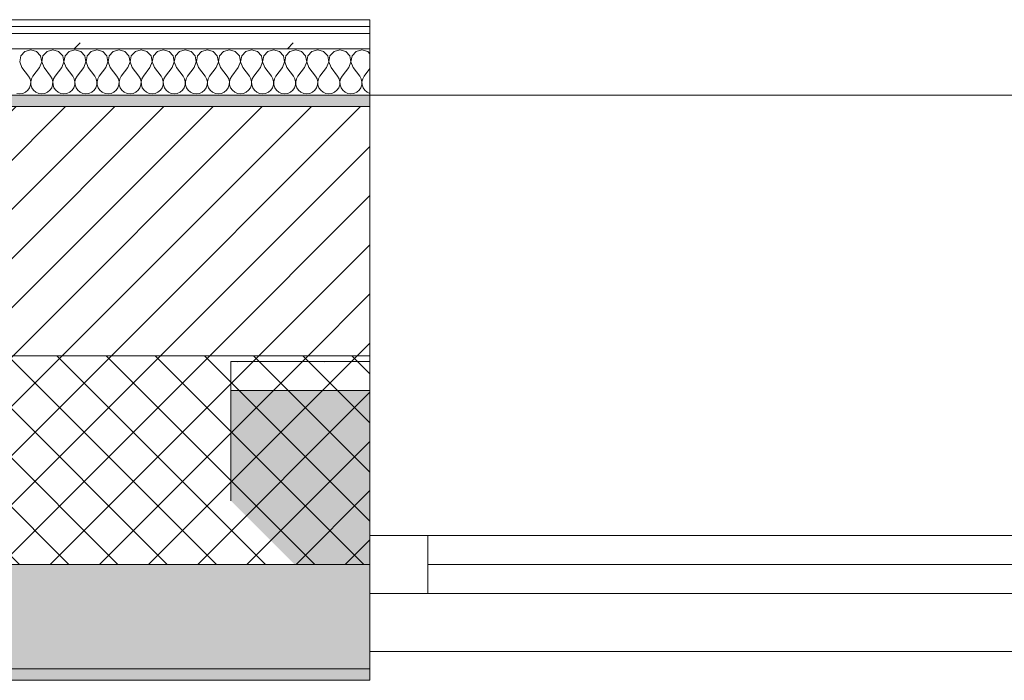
# Model space of a CAD drawing. Header units: millimetres. Extents: x -30280 to 19093, y -18706 to 4378.
# Tile 60 of 142: x -14438 to -13589, y -1699 to -1129. Entities that reach past the tile are written whole.
import ezdxf

# ---------------------------------------------------------------- set-up
doc = ezdxf.new("R2010")
doc.units = ezdxf.units.MM
doc.header["$MEASUREMENT"] = 0
doc.linetypes.add('Wipeout_Contour', pattern=[1000, 0, -1000])
for name, color, linetype in [('12_FAÇ_Façana', 7, 'Continuous'), ('Nuevo_08_E_Envans secs', 7, 'Continuous'), ('Ventanas Archicad', 7, 'Continuous')]:
    doc.layers.add(name, color=color, linetype=linetype)
for name, color, linetype, lineweight in [('12_FAÇ_Façana_Pluma_Nº__1', 7, 'Continuous', 5), ('12_FAÇ_Façana_Pluma_Nº__2', 8, 'Continuous', 5), ('12_FAÇ_Façana_Pluma_Nº__7', 7, 'Continuous', 5), ('Nuevo_08_E_Envans secs_Pluma_Nº__1', 7, 'Continuous', 5), ('Ventanas Archicad_Pluma_Nº__1', 7, 'Continuous', 5), ('Ventanas Archicad_Pluma_Nº__7', 7, 'Continuous', 5)]:
    doc.layers.add(name, color=color, linetype=linetype, lineweight=lineweight)
for name, color, linetype, lineweight, true_color in [('12_FAÇ_Façana_Pluma_Nº__102', 7, 'Continuous', 5, 0xcccccc), ('12_FAÇ_Façana_Pluma_Nº__174', 7, 'Continuous', 13, 0xe4ad2c), ('12_FAÇ_Façana_Pluma_Nº__176', 7, 'Continuous', 15, 0x93a0c6), ('Nuevo_08_E_Envans secs_Pluma_Nº__102', 7, 'Continuous', 5, 0xcccccc), ('Nuevo_08_E_Envans secs_Pluma_Nº__171', 171, 'Continuous', 13, 0xaaaaff), ('Nuevo_08_E_Envans secs_Pluma_Nº__177', 7, 'Continuous', 15, 0xf7e046)]:
    doc.layers.add(name, color=color, linetype=linetype, lineweight=lineweight, true_color=true_color)
pattern_1 = [(0, (0, 0), (0, 75), [0, -75])]
pattern_2 = [(45, (0, 0), (-183.8478, 183.8478), [195, -65]), (45, (7e-14, 183.85), (-183.8478, 183.8478), [195, -65])]

# ---------------------------------------------------------------- blocks, each defined once
blk = doc.blocks.new('Ventana Vertical Multi-Faja 27_5')
at = {"layer": 'Ventanas Archicad_Pluma_Nº__1', "color": 7, "linetype": 'Continuous', "lineweight": 5}
for p, q in [((-600, 50), (600, 50)), ((-600, 0), (-550, 0)), ((-550, 0), (-550, -50)), ((-550, 0), (550, 0)), ((550, -50), (550, 0)), ((550, 0), (600, 0)), ((-550, -25), (550, -25)), ((-550, -50), (-600, -50)), ((550, -50), (-550, -50)), ((600, -50), (550, -50)), ((-600, -200), (-600, -175)), ((600, -200), (600, -175)), ((-600, -430), (600, -430))]:
    blk.add_line(p, q, dxfattribs=at)
at = {"layer": 'Ventanas Archicad_Pluma_Nº__7', "color": 7, "linetype": 'Continuous', "lineweight": 5}
for p, q in [((-600, 50), (-600, 40)), ((600, 50), (600, 40)), ((-600, 40), (-600, 0)), ((-600, 40), (-600, 0)), ((600, 40), (600, 0)), ((600, 40), (600, 0)), ((-600, 0), (-600, -50)), ((-600, 0), (-600, -50)), ((-600, 0), (-600, -50)), ((-600, 0), (-600, -50)), ((600, 0), (600, -50)), ((600, 0), (600, -50)), ((600, 0), (600, -50)), ((600, 0), (600, -50)), ((-600, -50), (-600, -80)), ((-600, -50), (-600, -80)), ((600, -50), (600, -80)), ((600, -50), (600, -80)), ((-600, -80), (-600, -175)), ((-600, -80), (-600, -175)), ((600, -80), (600, -175)), ((600, -80), (600, -175)), ((-600, -200), (-600, -420)), ((600, -200), (600, -420)), ((-600, -420), (-600, -430)), ((600, -420), (600, -430))]:
    blk.add_line(p, q, dxfattribs=at)
blk = doc.blocks.new('Muro_11_1', base_point=(-14135.93, -1193.98))
at = {"layer": '12_FAÇ_Façana', "linetype": 'Continuous', "lineweight": 0, "true_color": 0x000000}
h = blk.add_hatch(dxfattribs=at)
h.set_pattern_fill('Yeso_0001', color=18, style=0, pattern_type=2)
h.set_pattern_definition(pattern_1)
h.paths.add_polyline_path([(-14135.93, -1423.98), (-14255.93, -1423.98), (-14255.93, -1448.98), (-14135.93, -1448.98)])
h = blk.add_hatch(dxfattribs=at)
h.set_pattern_fill('Yeso_0001', color=18, style=0, pattern_type=2)
h.set_pattern_definition(pattern_1)
h.paths.add_polyline_path([(-12935.93, -1423.98), (-12935.93, -1448.98), (-12815.93, -1448.98), (-12815.93, -1423.98)])
at = {"layer": '12_FAÇ_Façana_Pluma_Nº__102', "linetype": 'Continuous', "lineweight": 0, "true_color": 0xe5e5e5}
for points in [[(-14255.93, -1543.98), (-14135.93, -1663.98), (-14135.93, -1448.98), (-14255.93, -1448.98)], [(-12815.93, -1543.98), (-12815.93, -1448.98), (-12935.93, -1448.98), (-12935.93, -1663.98)]]:
    blk.add_hatch(color=254, dxfattribs=at).paths.add_polyline_path(points)
at = {"layer": '12_FAÇ_Façana_Pluma_Nº__1', "color": 7, "linetype": 'Continuous', "lineweight": 5}
for p, q in [((-14255.93, -1423.98), (-14135.93, -1423.98)), ((-14255.93, -1448.98), (-14255.93, -1423.98)), ((-14135.93, -1423.98), (-14135.93, -1448.98)), ((-12935.93, -1423.98), (-12935.93, -1448.98)), ((-12815.93, -1423.98), (-12935.93, -1423.98)), ((-12815.93, -1448.98), (-12815.93, -1423.98)), ((-14135.93, -1448.98), (-14255.93, -1448.98)), ((-12935.93, -1448.98), (-12815.93, -1448.98))]:
    blk.add_line(p, q, dxfattribs=at)
at = {"layer": '12_FAÇ_Façana_Pluma_Nº__7', "color": 7, "linetype": 'Continuous', "lineweight": 5}
for p, q in [((-14135.93, -1203.98), (-14135.93, -1193.98)), ((-12935.93, -1203.98), (-12935.93, -1193.98)), ((-14135.93, -1423.98), (-14135.93, -1203.98)), ((-12935.93, -1423.98), (-12935.93, -1203.98)), ((-14255.93, -1543.98), (-14255.93, -1448.98)), ((-14135.93, -1543.98), (-14135.93, -1448.98)), ((-14135.93, -1543.98), (-14135.93, -1448.98)), ((-12935.93, -1543.98), (-12935.93, -1448.98)), ((-12935.93, -1543.98), (-12935.93, -1448.98)), ((-12815.93, -1543.98), (-12815.93, -1448.98)), ((-14135.93, -1573.98), (-14135.93, -1543.98)), ((-14135.93, -1573.98), (-14135.93, -1543.98)), ((-12935.93, -1573.98), (-12935.93, -1543.98)), ((-12935.93, -1573.98), (-12935.93, -1543.98)), ((-14135.93, -1623.98), (-14135.93, -1573.98)), ((-14135.93, -1623.98), (-14135.93, -1573.98)), ((-12935.93, -1623.98), (-12935.93, -1573.98)), ((-12935.93, -1623.98), (-12935.93, -1573.98)), ((-14135.93, -1663.98), (-14135.93, -1623.98)), ((-14135.93, -1663.98), (-14135.93, -1623.98)), ((-12935.93, -1663.98), (-12935.93, -1623.98)), ((-12935.93, -1663.98), (-12935.93, -1623.98)), ((-14135.93, -1673.98), (-14135.93, -1663.98)), ((-12935.93, -1673.98), (-12935.93, -1663.98))]:
    blk.add_line(p, q, dxfattribs=at)
at = {"layer": 'Ventanas Archicad', "color": 253, "linetype": 'Continuous', "lineweight": 5, "true_color": 0xa4a4a6, "zscale": 1000, "rotation": 180}
blk.add_blockref('Ventana Vertical Multi-Faja 27_5', (-13535.93, -1623.98), dxfattribs=at)
blk = doc.blocks.new('Muro_12_1', base_point=(-16936.43, -1193.98))
at = {"layer": '12_FAÇ_Façana_Pluma_Nº__102', "linetype": 'Continuous', "lineweight": 0, "true_color": 0xe5e5e5}
for points in [[(-16936.43, -1688.98), (-14135.93, -1688.98), (-14135.93, -1598.98), (-16936.43, -1598.98)], [(-16936.43, -1698.98), (-14135.93, -1698.98), (-14135.93, -1688.98), (-16936.43, -1688.98)]]:
    blk.add_hatch(color=254, dxfattribs=at).paths.add_polyline_path(points)
at = {"layer": '12_FAÇ_Façana_Pluma_Nº__174', "linetype": 'Continuous', "lineweight": 13, "true_color": 0xe4ad2c}
h = blk.add_hatch(dxfattribs=at)
h.set_pattern_fill('SATE_Aislamiento_0001', color=42, style=0, pattern_type=2)
h.set_pattern_definition([(45, (0, 0), (-21.213203, 21.213203), []), (135, (0, 0), (21.213203, 21.213203), [])])
h.paths.add_polyline_path([(-16936.43, -1598.98), (-14135.93, -1598.98), (-14135.93, -1418.98), (-16936.43, -1418.98)])
at = {"layer": '12_FAÇ_Façana_Pluma_Nº__176', "linetype": 'Continuous', "lineweight": 0, "true_color": 0x495063}
blk.add_hatch(color=251, dxfattribs=at).paths.add_polyline_path([(-14135.93, -1193.98), (-16936.43, -1193.98), (-16936.43, -1203.98), (-14135.93, -1203.98)])
at = {"layer": '12_FAÇ_Façana_Pluma_Nº__2', "linetype": 'Continuous', "lineweight": 5}
h = blk.add_hatch(dxfattribs=at)
h.set_pattern_fill('Ceramic_0001', color=8, style=0, pattern_type=2)
h.set_pattern_definition([(45, (0, 0), (-21.213203, 21.213203), [])])
h.paths.add_polyline_path([(-16936.43, -1418.98), (-14135.93, -1418.98), (-14135.93, -1203.98), (-16936.43, -1203.98)])
at = {"layer": '12_FAÇ_Façana_Pluma_Nº__7', "color": 7, "linetype": 'Continuous', "lineweight": 5}
for p, q in [((-14135.93, -1203.98), (-16936.43, -1203.98)), ((-16936.43, -1418.98), (-14135.93, -1418.98)), ((-16936.43, -1598.98), (-14135.93, -1598.98)), ((-16936.43, -1688.98), (-14135.93, -1688.98))]:
    blk.add_line(p, q, dxfattribs=at)
at = {"layer": '12_FAÇ_Façana_Pluma_Nº__7', "color": 7, "linetype": 'Continuous', "lineweight": 5, "flags": 128}
for points in [[(-14135.93, -1193.98), (-16936.43, -1193.98)], [(-14135.93, -1423.98), (-14135.93, -1418.98)], [(-14135.93, -1598.98), (-14135.93, -1543.98)], [(-14135.93, -1698.98), (-14135.93, -1663.98)], [(-16936.43, -1698.98), (-14135.93, -1698.98)]]:
    blk.add_lwpolyline(points, dxfattribs=at)
blk = doc.blocks.new('*X445')
at = {"layer": 'Nuevo_08_E_Envans secs_Pluma_Nº__102', "color": 254, "linetype": 'Continuous', "lineweight": 5, "true_color": 0xcccccc}
for p, q in [((-14428.57, -1154.93), (-14433.58, -1156.35)), ((-14423.56, -1156.35), (-14428.57, -1154.93)), ((-14409.52, -1154.93), (-14414.53, -1156.35)), ((-14404.52, -1156.35), (-14409.52, -1154.93)), ((-14390.48, -1154.93), (-14395.48, -1156.35)), ((-14385.47, -1156.35), (-14390.48, -1154.93)), ((-14371.43, -1154.93), (-14376.44, -1156.35)), ((-14366.42, -1156.35), (-14371.43, -1154.93)), ((-14352.38, -1154.93), (-14357.39, -1156.35)), ((-14347.37, -1156.35), (-14352.38, -1154.93)), ((-14333.33, -1154.93), (-14338.34, -1156.35)), ((-14328.33, -1156.35), (-14333.33, -1154.93)), ((-14314.29, -1154.93), (-14319.29, -1156.35)), ((-14309.28, -1156.35), (-14314.29, -1154.93)), ((-14295.24, -1154.93), (-14300.25, -1156.35)), ((-14290.23, -1156.35), (-14295.24, -1154.93)), ((-14276.19, -1154.93), (-14281.2, -1156.35)), ((-14271.18, -1156.35), (-14276.19, -1154.93)), ((-14257.14, -1154.93), (-14262.15, -1156.35)), ((-14252.14, -1156.35), (-14257.14, -1154.93)), ((-14238.1, -1154.93), (-14243.1, -1156.35)), ((-14233.09, -1156.35), (-14238.1, -1154.93)), ((-14219.05, -1154.93), (-14224.05, -1156.35)), ((-14214.04, -1156.35), (-14219.05, -1154.93)), ((-14200, -1154.93), (-14205.01, -1156.35)), ((-14194.99, -1156.35), (-14200, -1154.93)), ((-14180.95, -1154.93), (-14185.96, -1156.35)), ((-14175.95, -1156.35), (-14180.95, -1154.93)), ((-14161.9, -1154.93), (-14166.91, -1156.35)), ((-14156.9, -1156.35), (-14161.9, -1154.93)), ((-14142.86, -1154.93), (-14147.86, -1156.35)), ((-14137.85, -1156.35), (-14142.86, -1154.93)), ((-14437.09, -1160.19), (-14438.06, -1165.31)), ((-14433.58, -1156.35), (-14437.09, -1160.19)), ((-14420.05, -1160.19), (-14423.56, -1156.35)), ((-14419.09, -1165.31), (-14420.05, -1160.19)), ((-14418.04, -1160.19), (-14419.01, -1165.31)), ((-14414.53, -1156.35), (-14418.04, -1160.19)), ((-14401.01, -1160.19), (-14404.52, -1156.35)), ((-14400.04, -1165.31), (-14401.01, -1160.19)), ((-14398.99, -1160.19), (-14399.96, -1165.31)), ((-14395.48, -1156.35), (-14398.99, -1160.19)), ((-14381.96, -1160.19), (-14385.47, -1156.35)), ((-14380.99, -1165.31), (-14381.96, -1160.19)), ((-14379.95, -1160.19), (-14380.91, -1165.31)), ((-14376.44, -1156.35), (-14379.95, -1160.19)), ((-14362.91, -1160.19), (-14366.42, -1156.35)), ((-14361.94, -1165.31), (-14362.91, -1160.19)), ((-14360.9, -1160.19), (-14361.87, -1165.31)), ((-14357.39, -1156.35), (-14360.9, -1160.19)), ((-14343.86, -1160.19), (-14347.37, -1156.35)), ((-14342.9, -1165.31), (-14343.86, -1160.19)), ((-14341.85, -1160.19), (-14342.82, -1165.31)), ((-14338.34, -1156.35), (-14341.85, -1160.19)), ((-14324.81, -1160.19), (-14328.33, -1156.35)), ((-14323.85, -1165.31), (-14324.81, -1160.19)), ((-14322.8, -1160.19), (-14323.77, -1165.31)), ((-14319.29, -1156.35), (-14322.8, -1160.19)), ((-14305.77, -1160.19), (-14309.28, -1156.35)), ((-14304.8, -1165.31), (-14305.77, -1160.19)), ((-14303.76, -1160.19), (-14304.72, -1165.31)), ((-14300.25, -1156.35), (-14303.76, -1160.19)), ((-14286.72, -1160.19), (-14290.23, -1156.35)), ((-14285.75, -1165.31), (-14286.72, -1160.19)), ((-14284.71, -1160.19), (-14285.68, -1165.31)), ((-14281.2, -1156.35), (-14284.71, -1160.19)), ((-14267.67, -1160.19), (-14271.18, -1156.35)), ((-14266.71, -1165.31), (-14267.67, -1160.19)), ((-14265.66, -1160.19), (-14266.63, -1165.31)), ((-14262.15, -1156.35), (-14265.66, -1160.19)), ((-14248.62, -1160.19), (-14252.14, -1156.35)), ((-14247.66, -1165.31), (-14248.62, -1160.19)), ((-14246.61, -1160.19), (-14247.58, -1165.31)), ((-14243.1, -1156.35), (-14246.61, -1160.19)), ((-14229.58, -1160.19), (-14233.09, -1156.35)), ((-14228.61, -1165.31), (-14229.58, -1160.19)), ((-14227.57, -1160.19), (-14228.53, -1165.31)), ((-14224.05, -1156.35), (-14227.57, -1160.19)), ((-14210.53, -1160.19), (-14214.04, -1156.35)), ((-14209.56, -1165.31), (-14210.53, -1160.19)), ((-14208.52, -1160.19), (-14209.49, -1165.31)), ((-14205.01, -1156.35), (-14208.52, -1160.19)), ((-14191.48, -1160.19), (-14194.99, -1156.35)), ((-14190.51, -1165.31), (-14191.48, -1160.19)), ((-14189.47, -1160.19), (-14190.44, -1165.31)), ((-14185.96, -1156.35), (-14189.47, -1160.19)), ((-14172.43, -1160.19), (-14175.95, -1156.35)), ((-14171.47, -1165.31), (-14172.43, -1160.19)), ((-14170.42, -1160.19), (-14171.39, -1165.31)), ((-14166.91, -1156.35), (-14170.42, -1160.19)), ((-14153.39, -1160.19), (-14156.9, -1156.35)), ((-14152.42, -1165.31), (-14153.39, -1160.19)), ((-14151.38, -1160.19), (-14152.34, -1165.31)), ((-14147.86, -1156.35), (-14151.38, -1160.19)), ((-14135.93, -1158.45), (-14137.85, -1156.35)), ((-14438.06, -1165.31), (-14436.19, -1170.17)), ((-14436.19, -1170.17), (-14430.48, -1177.79)), ((-14420.95, -1170.17), (-14426.67, -1177.79)), ((-14420.95, -1170.17), (-14419.09, -1165.31)), ((-14419.01, -1165.31), (-14417.14, -1170.17)), ((-14417.14, -1170.17), (-14411.43, -1177.79)), ((-14401.9, -1170.17), (-14407.62, -1177.79)), ((-14401.9, -1170.17), (-14400.04, -1165.31)), ((-14399.96, -1165.31), (-14398.1, -1170.17)), ((-14398.1, -1170.17), (-14392.38, -1177.79)), ((-14382.86, -1170.17), (-14388.57, -1177.79)), ((-14382.86, -1170.17), (-14380.99, -1165.31)), ((-14380.91, -1165.31), (-14379.05, -1170.17)), ((-14379.05, -1170.17), (-14373.33, -1177.79)), ((-14363.81, -1170.17), (-14369.52, -1177.79)), ((-14363.81, -1170.17), (-14361.94, -1165.31)), ((-14361.87, -1165.31), (-14360, -1170.17)), ((-14360, -1170.17), (-14354.29, -1177.79)), ((-14344.76, -1170.17), (-14350.48, -1177.79)), ((-14344.76, -1170.17), (-14342.9, -1165.31)), ((-14342.82, -1165.31), (-14340.95, -1170.17)), ((-14340.95, -1170.17), (-14335.24, -1177.79)), ((-14325.71, -1170.17), (-14331.43, -1177.79)), ((-14325.71, -1170.17), (-14323.85, -1165.31)), ((-14323.77, -1165.31), (-14321.9, -1170.17)), ((-14321.9, -1170.17), (-14316.19, -1177.79)), ((-14306.67, -1170.17), (-14312.38, -1177.79)), ((-14306.67, -1170.17), (-14304.8, -1165.31)), ((-14304.72, -1165.31), (-14302.86, -1170.17)), ((-14302.86, -1170.17), (-14297.14, -1177.79)), ((-14287.62, -1170.17), (-14293.33, -1177.79)), ((-14287.62, -1170.17), (-14285.75, -1165.31)), ((-14285.68, -1165.31), (-14283.81, -1170.17)), ((-14283.81, -1170.17), (-14278.1, -1177.79)), ((-14268.57, -1170.17), (-14274.29, -1177.79)), ((-14268.57, -1170.17), (-14266.71, -1165.31)), ((-14266.63, -1165.31), (-14264.76, -1170.17)), ((-14264.76, -1170.17), (-14259.05, -1177.79)), ((-14249.52, -1170.17), (-14255.24, -1177.79)), ((-14249.52, -1170.17), (-14247.66, -1165.31)), ((-14247.58, -1165.31), (-14245.71, -1170.17)), ((-14245.71, -1170.17), (-14240, -1177.79)), ((-14230.48, -1170.17), (-14236.19, -1177.79)), ((-14230.48, -1170.17), (-14228.61, -1165.31)), ((-14228.53, -1165.31), (-14226.67, -1170.17)), ((-14226.67, -1170.17), (-14220.95, -1177.79)), ((-14211.43, -1170.17), (-14217.14, -1177.79)), ((-14211.43, -1170.17), (-14209.56, -1165.31)), ((-14209.49, -1165.31), (-14207.62, -1170.17)), ((-14207.62, -1170.17), (-14201.9, -1177.79)), ((-14192.38, -1170.17), (-14198.1, -1177.79)), ((-14192.38, -1170.17), (-14190.51, -1165.31)), ((-14190.44, -1165.31), (-14188.57, -1170.17)), ((-14188.57, -1170.17), (-14182.86, -1177.79)), ((-14173.33, -1170.17), (-14179.05, -1177.79)), ((-14173.33, -1170.17), (-14171.47, -1165.31)), ((-14171.39, -1165.31), (-14169.52, -1170.17)), ((-14169.52, -1170.17), (-14163.81, -1177.79)), ((-14154.29, -1170.17), (-14160, -1177.79)), ((-14154.29, -1170.17), (-14152.42, -1165.31)), ((-14152.34, -1165.31), (-14150.48, -1170.17)), ((-14150.48, -1170.17), (-14144.76, -1177.79)), ((-14135.93, -1171.09), (-14140.95, -1177.79)), ((-14429.2, -1180.08), (-14430.48, -1177.79)), ((-14428.61, -1182.64), (-14429.2, -1180.08)), ((-14427.94, -1180.08), (-14428.53, -1182.64)), ((-14426.67, -1177.79), (-14427.94, -1180.08)), ((-14410.16, -1180.08), (-14411.43, -1177.79)), ((-14409.56, -1182.64), (-14410.16, -1180.08)), ((-14408.89, -1180.08), (-14409.49, -1182.64)), ((-14407.62, -1177.79), (-14408.89, -1180.08)), ((-14391.11, -1180.08), (-14392.38, -1177.79)), ((-14390.51, -1182.64), (-14391.11, -1180.08)), ((-14389.84, -1180.08), (-14390.44, -1182.64)), ((-14388.57, -1177.79), (-14389.84, -1180.08)), ((-14372.06, -1180.08), (-14373.33, -1177.79)), ((-14371.47, -1182.64), (-14372.06, -1180.08)), ((-14370.8, -1180.08), (-14371.39, -1182.64)), ((-14369.52, -1177.79), (-14370.8, -1180.08)), ((-14353.01, -1180.08), (-14354.29, -1177.79)), ((-14352.42, -1182.64), (-14353.01, -1180.08)), ((-14351.75, -1180.08), (-14352.34, -1182.64)), ((-14350.48, -1177.79), (-14351.75, -1180.08)), ((-14333.97, -1180.08), (-14335.24, -1177.79)), ((-14333.37, -1182.64), (-14333.97, -1180.08)), ((-14332.7, -1180.08), (-14333.29, -1182.64)), ((-14331.43, -1177.79), (-14332.7, -1180.08)), ((-14314.92, -1180.08), (-14316.19, -1177.79)), ((-14314.32, -1182.64), (-14314.92, -1180.08)), ((-14313.65, -1180.08), (-14314.25, -1182.64)), ((-14312.38, -1177.79), (-14313.65, -1180.08)), ((-14295.87, -1180.08), (-14297.14, -1177.79)), ((-14295.28, -1182.64), (-14295.87, -1180.08)), ((-14294.6, -1180.08), (-14295.2, -1182.64)), ((-14293.33, -1177.79), (-14294.6, -1180.08)), ((-14276.82, -1180.08), (-14278.1, -1177.79)), ((-14276.23, -1182.64), (-14276.82, -1180.08)), ((-14275.56, -1180.08), (-14276.15, -1182.64)), ((-14274.29, -1177.79), (-14275.56, -1180.08)), ((-14257.78, -1180.08), (-14259.05, -1177.79)), ((-14257.18, -1182.64), (-14257.78, -1180.08)), ((-14256.51, -1180.08), (-14257.1, -1182.64)), ((-14255.24, -1177.79), (-14256.51, -1180.08)), ((-14238.73, -1180.08), (-14240, -1177.79)), ((-14238.13, -1182.64), (-14238.73, -1180.08)), ((-14237.46, -1180.08), (-14238.06, -1182.64)), ((-14236.19, -1177.79), (-14237.46, -1180.08)), ((-14219.68, -1180.08), (-14220.95, -1177.79)), ((-14219.09, -1182.64), (-14219.68, -1180.08)), ((-14218.41, -1180.08), (-14219.01, -1182.64)), ((-14217.14, -1177.79), (-14218.41, -1180.08)), ((-14200.63, -1180.08), (-14201.9, -1177.79)), ((-14200.04, -1182.64), (-14200.63, -1180.08)), ((-14199.37, -1180.08), (-14199.96, -1182.64)), ((-14198.1, -1177.79), (-14199.37, -1180.08)), ((-14181.59, -1180.08), (-14182.86, -1177.79)), ((-14180.99, -1182.64), (-14181.59, -1180.08)), ((-14180.32, -1180.08), (-14180.91, -1182.64)), ((-14179.05, -1177.79), (-14180.32, -1180.08)), ((-14162.54, -1180.08), (-14163.81, -1177.79)), ((-14161.94, -1182.64), (-14162.54, -1180.08)), ((-14161.27, -1180.08), (-14161.87, -1182.64)), ((-14160, -1177.79), (-14161.27, -1180.08)), ((-14143.49, -1180.08), (-14144.76, -1177.79)), ((-14142.9, -1182.64), (-14143.49, -1180.08)), ((-14142.22, -1180.08), (-14142.82, -1182.64)), ((-14140.95, -1177.79), (-14142.22, -1180.08)), ((-14431.06, -1189.92), (-14429.58, -1187.76)), ((-14429.58, -1187.76), (-14428.74, -1185.27)), ((-14428.74, -1185.27), (-14428.61, -1182.64)), ((-14428.53, -1182.64), (-14428.41, -1185.27)), ((-14428.41, -1185.27), (-14427.57, -1187.76)), ((-14427.57, -1187.76), (-14426.08, -1189.92)), ((-14412.02, -1189.92), (-14410.53, -1187.76)), ((-14410.53, -1187.76), (-14409.69, -1185.27)), ((-14409.69, -1185.27), (-14409.56, -1182.64)), ((-14409.49, -1182.64), (-14409.36, -1185.27)), ((-14409.36, -1185.27), (-14408.52, -1187.76)), ((-14408.52, -1187.76), (-14407.03, -1189.92)), ((-14392.97, -1189.92), (-14391.48, -1187.76)), ((-14391.48, -1187.76), (-14390.64, -1185.27)), ((-14390.64, -1185.27), (-14390.51, -1182.64)), ((-14390.44, -1182.64), (-14390.31, -1185.27)), ((-14390.31, -1185.27), (-14389.47, -1187.76)), ((-14389.47, -1187.76), (-14387.98, -1189.92)), ((-14373.92, -1189.92), (-14372.43, -1187.76)), ((-14372.43, -1187.76), (-14371.59, -1185.27)), ((-14371.59, -1185.27), (-14371.47, -1182.64)), ((-14371.39, -1182.64), (-14371.26, -1185.27)), ((-14371.26, -1185.27), (-14370.42, -1187.76)), ((-14370.42, -1187.76), (-14368.94, -1189.92)), ((-14354.87, -1189.92), (-14353.39, -1187.76)), ((-14353.39, -1187.76), (-14352.55, -1185.27)), ((-14352.55, -1185.27), (-14352.42, -1182.64)), ((-14352.34, -1182.64), (-14352.22, -1185.27)), ((-14352.22, -1185.27), (-14351.38, -1187.76)), ((-14351.38, -1187.76), (-14349.89, -1189.92)), ((-14335.83, -1189.92), (-14334.34, -1187.76)), ((-14334.34, -1187.76), (-14333.5, -1185.27)), ((-14333.5, -1185.27), (-14333.37, -1182.64)), ((-14333.29, -1182.64), (-14333.17, -1185.27)), ((-14333.17, -1185.27), (-14332.33, -1187.76)), ((-14332.33, -1187.76), (-14330.84, -1189.92)), ((-14316.78, -1189.92), (-14315.29, -1187.76)), ((-14315.29, -1187.76), (-14314.45, -1185.27)), ((-14314.45, -1185.27), (-14314.32, -1182.64)), ((-14314.25, -1182.64), (-14314.12, -1185.27)), ((-14314.12, -1185.27), (-14313.28, -1187.76)), ((-14313.28, -1187.76), (-14311.79, -1189.92)), ((-14297.73, -1189.92), (-14296.24, -1187.76)), ((-14296.24, -1187.76), (-14295.4, -1185.27)), ((-14295.4, -1185.27), (-14295.28, -1182.64)), ((-14295.2, -1182.64), (-14295.07, -1185.27)), ((-14295.07, -1185.27), (-14294.23, -1187.76)), ((-14294.23, -1187.76), (-14292.74, -1189.92)), ((-14278.68, -1189.92), (-14277.2, -1187.76)), ((-14277.2, -1187.76), (-14276.36, -1185.27)), ((-14276.36, -1185.27), (-14276.23, -1182.64)), ((-14276.15, -1182.64), (-14276.02, -1185.27)), ((-14276.02, -1185.27), (-14275.19, -1187.76)), ((-14275.19, -1187.76), (-14273.7, -1189.92)), ((-14259.64, -1189.92), (-14258.15, -1187.76)), ((-14258.15, -1187.76), (-14257.31, -1185.27)), ((-14257.31, -1185.27), (-14257.18, -1182.64)), ((-14257.1, -1182.64), (-14256.98, -1185.27)), ((-14256.98, -1185.27), (-14256.14, -1187.76)), ((-14256.14, -1187.76), (-14254.65, -1189.92)), ((-14240.59, -1189.92), (-14239.1, -1187.76)), ((-14239.1, -1187.76), (-14238.26, -1185.27)), ((-14238.26, -1185.27), (-14238.13, -1182.64)), ((-14238.06, -1182.64), (-14237.93, -1185.27)), ((-14237.93, -1185.27), (-14237.09, -1187.76)), ((-14237.09, -1187.76), (-14235.6, -1189.92)), ((-14221.54, -1189.92), (-14220.05, -1187.76)), ((-14220.05, -1187.76), (-14219.21, -1185.27)), ((-14219.21, -1185.27), (-14219.09, -1182.64)), ((-14219.01, -1182.64), (-14218.88, -1185.27)), ((-14218.88, -1185.27), (-14218.04, -1187.76)), ((-14218.04, -1187.76), (-14216.55, -1189.92)), ((-14202.49, -1189.92), (-14201.01, -1187.76)), ((-14201.01, -1187.76), (-14200.17, -1185.27)), ((-14200.17, -1185.27), (-14200.04, -1182.64)), ((-14199.96, -1182.64), (-14199.83, -1185.27)), ((-14199.83, -1185.27), (-14198.99, -1187.76)), ((-14198.99, -1187.76), (-14197.51, -1189.92)), ((-14183.45, -1189.92), (-14181.96, -1187.76)), ((-14181.96, -1187.76), (-14181.12, -1185.27)), ((-14181.12, -1185.27), (-14180.99, -1182.64)), ((-14180.91, -1182.64), (-14180.79, -1185.27)), ((-14180.79, -1185.27), (-14179.95, -1187.76)), ((-14179.95, -1187.76), (-14178.46, -1189.92)), ((-14164.4, -1189.92), (-14162.91, -1187.76)), ((-14162.91, -1187.76), (-14162.07, -1185.27)), ((-14162.07, -1185.27), (-14161.94, -1182.64)), ((-14161.87, -1182.64), (-14161.74, -1185.27)), ((-14161.74, -1185.27), (-14160.9, -1187.76)), ((-14160.9, -1187.76), (-14159.41, -1189.92)), ((-14145.35, -1189.92), (-14143.86, -1187.76)), ((-14143.86, -1187.76), (-14143.02, -1185.27)), ((-14143.02, -1185.27), (-14142.9, -1182.64)), ((-14142.82, -1182.64), (-14142.69, -1185.27)), ((-14142.69, -1185.27), (-14141.85, -1187.76)), ((-14141.85, -1187.76), (-14140.36, -1189.92)), ((-14440.7, -1192.66), (-14438.1, -1193.02)), ((-14438.1, -1193.02), (-14435.49, -1192.66)), ((-14435.49, -1192.66), (-14433.09, -1191.6)), ((-14433.09, -1191.6), (-14431.06, -1189.92)), ((-14426.08, -1189.92), (-14424.05, -1191.6)), ((-14424.05, -1191.6), (-14421.65, -1192.66)), ((-14421.65, -1192.66), (-14419.05, -1193.02)), ((-14419.05, -1193.02), (-14416.45, -1192.66)), ((-14416.45, -1192.66), (-14414.04, -1191.6)), ((-14414.04, -1191.6), (-14412.02, -1189.92)), ((-14407.03, -1189.92), (-14405.01, -1191.6)), ((-14405.01, -1191.6), (-14402.6, -1192.66)), ((-14402.6, -1192.66), (-14400, -1193.02)), ((-14400, -1193.02), (-14397.4, -1192.66)), ((-14397.4, -1192.66), (-14394.99, -1191.6)), ((-14394.99, -1191.6), (-14392.97, -1189.92)), ((-14387.98, -1189.92), (-14385.96, -1191.6)), ((-14385.96, -1191.6), (-14383.55, -1192.66)), ((-14383.55, -1192.66), (-14380.95, -1193.02)), ((-14380.95, -1193.02), (-14378.35, -1192.66)), ((-14378.35, -1192.66), (-14375.95, -1191.6)), ((-14375.95, -1191.6), (-14373.92, -1189.92)), ((-14368.94, -1189.92), (-14366.91, -1191.6)), ((-14366.91, -1191.6), (-14364.51, -1192.66)), ((-14364.51, -1192.66), (-14361.9, -1193.02)), ((-14361.9, -1193.02), (-14359.3, -1192.66)), ((-14359.3, -1192.66), (-14356.9, -1191.6)), ((-14356.9, -1191.6), (-14354.87, -1189.92)), ((-14349.89, -1189.92), (-14347.86, -1191.6)), ((-14347.86, -1191.6), (-14345.46, -1192.66)), ((-14345.46, -1192.66), (-14342.86, -1193.02)), ((-14342.86, -1193.02), (-14340.25, -1192.66)), ((-14340.25, -1192.66), (-14337.85, -1191.6)), ((-14337.85, -1191.6), (-14335.83, -1189.92)), ((-14330.84, -1189.92), (-14328.82, -1191.6)), ((-14328.82, -1191.6), (-14326.41, -1192.66)), ((-14326.41, -1192.66), (-14323.81, -1193.02)), ((-14323.81, -1193.02), (-14321.21, -1192.66)), ((-14321.21, -1192.66), (-14318.8, -1191.6)), ((-14318.8, -1191.6), (-14316.78, -1189.92)), ((-14311.79, -1189.92), (-14309.77, -1191.6)), ((-14309.77, -1191.6), (-14307.36, -1192.66)), ((-14307.36, -1192.66), (-14304.76, -1193.02)), ((-14304.76, -1193.02), (-14302.16, -1192.66)), ((-14302.16, -1192.66), (-14299.75, -1191.6)), ((-14299.75, -1191.6), (-14297.73, -1189.92)), ((-14292.74, -1189.92), (-14290.72, -1191.6)), ((-14290.72, -1191.6), (-14288.32, -1192.66)), ((-14288.32, -1192.66), (-14285.71, -1193.02)), ((-14285.71, -1193.02), (-14283.11, -1192.66)), ((-14283.11, -1192.66), (-14280.71, -1191.6)), ((-14280.71, -1191.6), (-14278.68, -1189.92)), ((-14273.7, -1189.92), (-14271.67, -1191.6)), ((-14271.67, -1191.6), (-14269.27, -1192.66)), ((-14269.27, -1192.66), (-14266.67, -1193.02)), ((-14266.67, -1193.02), (-14264.06, -1192.66)), ((-14264.06, -1192.66), (-14261.66, -1191.6)), ((-14261.66, -1191.6), (-14259.64, -1189.92)), ((-14254.65, -1189.92), (-14252.63, -1191.6)), ((-14252.63, -1191.6), (-14250.22, -1192.66)), ((-14250.22, -1192.66), (-14247.62, -1193.02)), ((-14247.62, -1193.02), (-14245.02, -1192.66)), ((-14245.02, -1192.66), (-14242.61, -1191.6)), ((-14242.61, -1191.6), (-14240.59, -1189.92)), ((-14235.6, -1189.92), (-14233.58, -1191.6)), ((-14233.58, -1191.6), (-14231.17, -1192.66)), ((-14231.17, -1192.66), (-14228.57, -1193.02)), ((-14228.57, -1193.02), (-14225.97, -1192.66)), ((-14225.97, -1192.66), (-14223.56, -1191.6)), ((-14223.56, -1191.6), (-14221.54, -1189.92)), ((-14216.55, -1189.92), (-14214.53, -1191.6)), ((-14214.53, -1191.6), (-14212.13, -1192.66)), ((-14212.13, -1192.66), (-14209.52, -1193.02)), ((-14209.52, -1193.02), (-14206.92, -1192.66)), ((-14206.92, -1192.66), (-14204.52, -1191.6)), ((-14204.52, -1191.6), (-14202.49, -1189.92)), ((-14197.51, -1189.92), (-14195.48, -1191.6)), ((-14195.48, -1191.6), (-14193.08, -1192.66)), ((-14193.08, -1192.66), (-14190.48, -1193.02)), ((-14190.48, -1193.02), (-14187.87, -1192.66)), ((-14187.87, -1192.66), (-14185.47, -1191.6)), ((-14185.47, -1191.6), (-14183.45, -1189.92)), ((-14178.46, -1189.92), (-14176.44, -1191.6)), ((-14176.44, -1191.6), (-14174.03, -1192.66)), ((-14174.03, -1192.66), (-14171.43, -1193.02)), ((-14171.43, -1193.02), (-14168.83, -1192.66)), ((-14168.83, -1192.66), (-14166.42, -1191.6)), ((-14166.42, -1191.6), (-14164.4, -1189.92)), ((-14159.41, -1189.92), (-14157.39, -1191.6)), ((-14157.39, -1191.6), (-14154.98, -1192.66)), ((-14154.98, -1192.66), (-14152.38, -1193.02)), ((-14152.38, -1193.02), (-14149.78, -1192.66)), ((-14149.78, -1192.66), (-14147.37, -1191.6)), ((-14147.37, -1191.6), (-14145.35, -1189.92)), ((-14140.36, -1189.92), (-14138.34, -1191.6)), ((-14138.34, -1191.6), (-14135.94, -1192.66))]:
    blk.add_line(p, q, dxfattribs=at)
blk = doc.blocks.new('Muro_121_1', base_point=(-16136.43, -1128.98))
at = {"layer": 'Nuevo_08_E_Envans secs_Pluma_Nº__1', "color": 7, "linetype": 'Continuous', "lineweight": 5, "flags": 128}
blk.add_lwpolyline([(-15990.43, -1193.98), (-14135.93, -1193.98)], dxfattribs=at)
at = {"color": 254, "linetype": 'Wipeout_Contour', "lineweight": 0, "ltscale": 60423.252171}
blk.add_wipeout([(-14135.93, -1128.98), (-15990.43, -1128.98), (-15990.43, -1134.98), (-14135.93, -1134.98)], dxfattribs=at).dxf.layer = 'Nuevo_08_E_Envans secs'
at = {"color": 254, "linetype": 'Wipeout_Contour', "lineweight": 0, "ltscale": 60427.951678}
blk.add_wipeout([(-14135.93, -1140.98), (-15990.43, -1140.98), (-15990.43, -1153.98), (-14135.93, -1153.98)], dxfattribs=at).dxf.layer = 'Nuevo_08_E_Envans secs'
at = {"layer": 'Nuevo_08_E_Envans secs_Pluma_Nº__171', "linetype": 'Continuous', "lineweight": 13, "true_color": 0xaaaaff}
h = blk.add_hatch(dxfattribs=at)
h.set_pattern_fill('Panellat_HPL_0001', color=161, style=0, pattern_type=2)
h.set_pattern_definition(pattern_2)
h.paths.add_polyline_path([(-14135.93, -1128.98), (-15990.43, -1128.98), (-15990.43, -1134.98), (-14135.93, -1134.98)])
at = {"layer": 'Nuevo_08_E_Envans secs_Pluma_Nº__177', "linetype": 'Continuous', "lineweight": 15, "true_color": 0xf7e046}
h = blk.add_hatch(dxfattribs=at)
h.set_pattern_fill('Panellat_HPL_0001', color=53, style=0, pattern_type=2)
h.set_pattern_definition(pattern_2)
h.paths.add_polyline_path([(-14135.93, -1140.98), (-15990.43, -1140.98), (-15990.43, -1153.98), (-14135.93, -1153.98)])
at = {"layer": 'Nuevo_08_E_Envans secs_Pluma_Nº__1', "color": 7, "linetype": 'Continuous', "lineweight": 5}
for p, q in [((-14135.93, -1134.98), (-15990.43, -1134.98)), ((-14135.93, -1140.98), (-15990.43, -1140.98)), ((-14135.93, -1153.98), (-15990.43, -1153.98))]:
    blk.add_line(p, q, dxfattribs=at)
at = {"layer": 'Nuevo_08_E_Envans secs_Pluma_Nº__1', "color": 7, "linetype": 'Continuous', "lineweight": 5, "flags": 128}
for points in [[(-14135.93, -1128.98), (-15990.43, -1128.98)], [(-14135.93, -1128.98), (-14135.93, -1134.98)], [(-14135.93, -1134.98), (-14135.93, -1140.98)], [(-14135.93, -1140.98), (-14135.93, -1153.98)], [(-14135.93, -1153.98), (-14135.93, -1193.98)]]:
    blk.add_lwpolyline(points, dxfattribs=at)
at = {"layer": 'Nuevo_08_E_Envans secs', "color": 7, "lineweight": 20}
blk.add_blockref('*X445', (0, 0), dxfattribs=at)

msp = doc.modelspace()

# ---------------------------------------------------------------- block references
at = {"layer": '12_FAÇ_Façana', "color": 7, "lineweight": 20}
for name, p in [('Muro_12_1', (-16936.43, -1193.98)), ('Muro_11_1', (-14135.93, -1193.98))]:
    msp.add_blockref(name, p, dxfattribs=at)

# ---------------------------------------------------------------- next in the draw order: block references
at = {"layer": 'Nuevo_08_E_Envans secs', "color": 7, "lineweight": 20}
msp.add_blockref('Muro_121_1', (-16136.43, -1128.98), dxfattribs=at)

doc.saveas('drawing.dxf')
